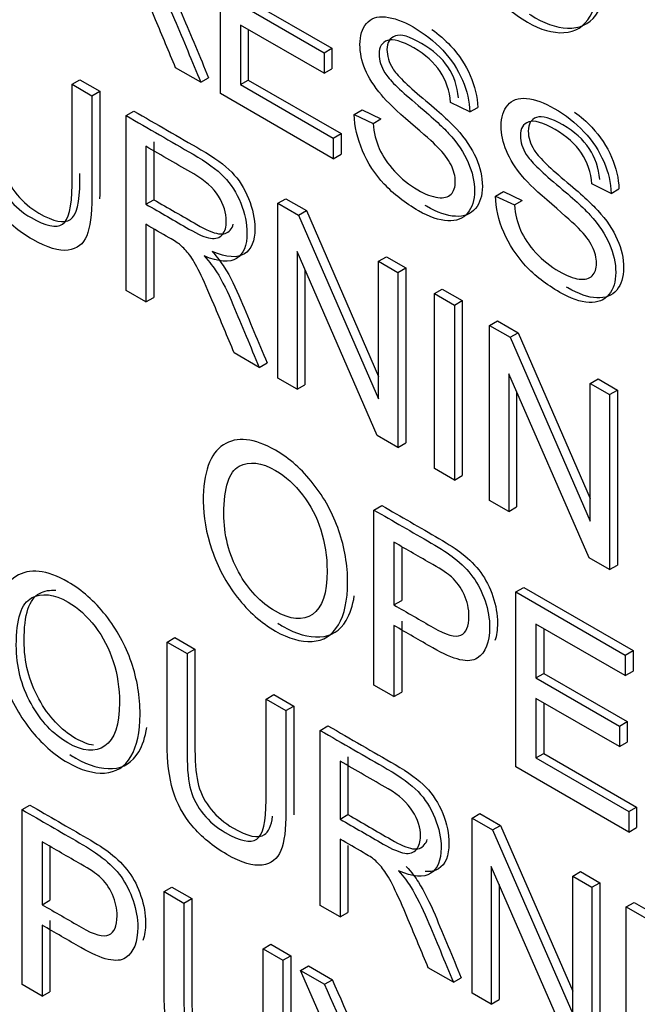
# Model space of a CAD drawing. Header units: inches. Extents: x 1 to 359, y -2 to 239.
# Tile 54 of 64: x 337.177 to 337.456, y 184.727 to 185.172. Entities that reach past the tile are written whole.
import ezdxf

# ---------------------------------------------------------------- set-up
doc = ezdxf.new("R2010")
doc.units = ezdxf.units.IN
doc.header["$MEASUREMENT"] = 0
doc.layers.add('Default', color=7, linetype='Continuous')
doc.layers.add('LAB20180', color=7, linetype='Continuous')

# ---------------------------------------------------------------- blocks, each defined once
blk = doc.blocks.new('SE1')
at = {"layer": 'LAB20180', "color": 7, "linetype": 'Continuous'}
for p, q in [((337.26791, 185.13852), (337.26791, 185.21754)), ((337.27692, 185.17879), (337.31467, 185.157)), ((337.28046, 185.18083), (337.31821, 185.15904)), ((337.31467, 185.14769), (337.27692, 185.16949)), ((337.27692, 185.16949), (337.27692, 185.14262)), ((337.28046, 185.16744), (337.28046, 185.14466)), ((337.31467, 185.157), (337.31821, 185.15904)), ((337.31467, 185.157), (337.31467, 185.14769)), ((337.31821, 185.15904), (337.31821, 185.14973)), ((337.25899, 185.14367), (337.24765, 185.15022)), ((337.31467, 185.14769), (337.31821, 185.14973)), ((337.20089, 185.14273), (337.20442, 185.14477)), ((337.20089, 185.14273), (337.20986, 185.13755)), ((337.20442, 185.14477), (337.21339, 185.13959)), ((337.25899, 185.14367), (337.26252, 185.14571)), ((337.27692, 185.14262), (337.28046, 185.14466)), ((337.27692, 185.14262), (337.31881, 185.11843)), ((337.28046, 185.14466), (337.32235, 185.12048)), ((337.20986, 185.13755), (337.21339, 185.13959)), ((337.31881, 185.10913), (337.26791, 185.13852)), ((337.38051, 185.13029), (337.37181, 185.13458)), ((337.22529, 185.12864), (337.22883, 185.13068)), ((337.32828, 185.12911), (337.33182, 185.13115)), ((337.32828, 185.12911), (337.3368, 185.12509)), ((337.33182, 185.13115), (337.34033, 185.12713)), ((337.38051, 185.13029), (337.38404, 185.13233)), ((337.22529, 185.04962), (337.22529, 185.12864)), ((337.3368, 185.12509), (337.34033, 185.12713)), ((337.31881, 185.11843), (337.32235, 185.12048)), ((337.32235, 185.12048), (337.32235, 185.11117)), ((337.2378, 185.11677), (337.2378, 185.09064)), ((337.31881, 185.11843), (337.31881, 185.10913)), ((337.23426, 185.11473), (337.23426, 185.0886)), ((337.31881, 185.10913), (337.32235, 185.11117)), ((337.44425, 185.09349), (337.4356, 185.09775)), ((337.39207, 185.09228), (337.39561, 185.09432)), ((337.39561, 185.09432), (337.40412, 185.0903)), ((337.44425, 185.09349), (337.44779, 185.09553)), ((337.23426, 185.0886), (337.2378, 185.09064)), ((337.29386, 185.08905), (337.2974, 185.09109)), ((337.29386, 185.01003), (337.29386, 185.08905)), ((337.29386, 185.08905), (337.30315, 185.08368)), ((337.2974, 185.09109), (337.30669, 185.08573)), ((337.39207, 185.09228), (337.40059, 185.08826)), ((337.40059, 185.08826), (337.40412, 185.0903)), ((337.30315, 185.08368), (337.30669, 185.08573)), ((337.30669, 185.08573), (337.3393, 185.01083)), ((337.30315, 185.08368), (337.3393, 185.00067)), ((337.23426, 185.07951), (337.23426, 185.04444)), ((337.2378, 185.07746), (337.2378, 185.04648)), ((337.33871, 184.98413), (337.30251, 185.06718)), ((337.30251, 185.06718), (337.30251, 185.00503)), ((337.3393, 185.06281), (337.34284, 185.06485)), ((337.3393, 185.00067), (337.3393, 185.06281)), ((337.3393, 185.06281), (337.348, 185.05779)), ((337.34284, 185.06485), (337.35154, 185.05983)), ((337.30605, 185.05907), (337.30605, 185.00707)), ((337.348, 185.05779), (337.35154, 185.05983)), ((337.348, 185.05779), (337.348, 184.97877)), ((337.35154, 185.05983), (337.35154, 184.98081)), ((337.23426, 185.04444), (337.22529, 185.04962)), ((337.36453, 185.04825), (337.36806, 185.05029)), ((337.36806, 185.05029), (337.37708, 185.04509)), ((337.23426, 185.04444), (337.2378, 185.04648)), ((337.36453, 184.96923), (337.36453, 185.04825)), ((337.36453, 185.04825), (337.37354, 185.04304)), ((337.37354, 185.04304), (337.37708, 185.04509)), ((337.37708, 185.04509), (337.37708, 184.96606)), ((337.37354, 185.04304), (337.37354, 184.96402)), ((337.38943, 185.03387), (337.39297, 185.03591)), ((337.39297, 185.03591), (337.40226, 185.03055)), ((337.38943, 184.95485), (337.38943, 185.03387)), ((337.38943, 185.03387), (337.39872, 185.02851)), ((337.39872, 185.02851), (337.40226, 185.03055)), ((337.39872, 185.02851), (337.43487, 184.94549)), ((337.40226, 185.03055), (337.43487, 184.95565)), ((337.28539, 185.01492), (337.2741, 185.02144)), ((337.28539, 185.01492), (337.28893, 185.01696)), ((337.30251, 185.00503), (337.29386, 185.01003)), ((337.43428, 184.92896), (337.39808, 185.012)), ((337.39808, 185.012), (337.39808, 184.94985)), ((337.43487, 185.00763), (337.43841, 185.00968)), ((337.43841, 185.00968), (337.44711, 185.00465)), ((337.30251, 185.00503), (337.30605, 185.00707)), ((337.43487, 184.94549), (337.43487, 185.00763)), ((337.43487, 185.00763), (337.44357, 185.00261)), ((337.44357, 185.00261), (337.44711, 185.00465)), ((337.44711, 185.00465), (337.44711, 184.92563)), ((337.40162, 185.00389), (337.40162, 184.9519)), ((337.44357, 185.00261), (337.44357, 184.92359)), ((337.348, 184.97877), (337.33871, 184.98413)), ((337.348, 184.97877), (337.35154, 184.98081)), ((337.37354, 184.96402), (337.36453, 184.96923)), ((337.37354, 184.96402), (337.37708, 184.96606)), ((337.33721, 184.95051), (337.34074, 184.95256)), ((337.39808, 184.94985), (337.38943, 184.95485)), ((337.39808, 184.94985), (337.40162, 184.9519)), ((337.33721, 184.87149), (337.33721, 184.95051)), ((337.34622, 184.936), (337.34622, 184.90766)), ((337.34976, 184.93395), (337.34976, 184.90971)), ((337.44357, 184.92359), (337.43428, 184.92896)), ((337.44357, 184.92359), (337.44711, 184.92563)), ((337.40132, 184.9135), (337.40485, 184.91554)), ((337.40485, 184.91554), (337.45416, 184.88707)), ((337.40132, 184.83448), (337.40132, 184.9135)), ((337.40132, 184.9135), (337.45063, 184.88503)), ((337.34622, 184.90766), (337.34976, 184.90971)), ((337.34622, 184.89836), (337.34622, 184.86629)), ((337.34976, 184.9004), (337.34976, 184.86833)), ((337.45063, 184.87573), (337.41029, 184.89902)), ((337.41029, 184.89902), (337.41029, 184.87473)), ((337.41382, 184.89698), (337.41382, 184.87677)), ((337.24385, 184.89091), (337.24738, 184.89295)), ((337.24385, 184.89091), (337.25286, 184.8857)), ((337.24738, 184.89295), (337.2564, 184.88775)), ((337.25286, 184.8857), (337.2564, 184.88775)), ((337.45063, 184.88503), (337.45416, 184.88707)), ((337.45063, 184.88503), (337.45063, 184.87573)), ((337.45416, 184.88707), (337.45416, 184.87777)), ((337.41029, 184.87473), (337.41382, 184.87677)), ((337.41382, 184.87677), (337.45157, 184.85498)), ((337.45063, 184.87573), (337.45416, 184.87777)), ((337.34622, 184.86629), (337.33721, 184.87149)), ((337.41029, 184.87473), (337.44803, 184.85293)), ((337.28851, 184.86512), (337.29205, 184.86716)), ((337.29205, 184.86716), (337.30102, 184.86198)), ((337.34622, 184.86629), (337.34976, 184.86833)), ((337.28851, 184.86512), (337.29748, 184.85994)), ((337.44803, 184.84368), (337.41029, 184.86547)), ((337.41029, 184.86547), (337.41029, 184.83855)), ((337.41382, 184.86343), (337.41382, 184.8406)), ((337.29748, 184.85994), (337.30102, 184.86198)), ((337.44803, 184.85293), (337.45157, 184.85498)), ((337.45157, 184.85498), (337.45157, 184.84572)), ((337.31292, 184.85103), (337.31645, 184.85307)), ((337.31292, 184.77201), (337.31292, 184.85103)), ((337.44803, 184.85293), (337.44803, 184.84368)), ((337.44803, 184.84368), (337.45157, 184.84572)), ((337.41029, 184.83855), (337.41382, 184.8406)), ((337.41382, 184.8406), (337.45576, 184.81638)), ((337.32193, 184.8371), (337.32193, 184.81092)), ((337.32547, 184.83914), (337.32547, 184.81296)), ((337.41029, 184.83855), (337.45222, 184.81434)), ((337.45222, 184.80509), (337.40132, 184.83448)), ((337.17835, 184.81522), (337.18188, 184.81726)), ((337.17835, 184.7362), (337.17835, 184.81522)), ((337.38149, 184.81144), (337.38502, 184.81348)), ((337.38502, 184.81348), (337.39431, 184.80812)), ((337.45222, 184.81434), (337.45576, 184.81638)), ((337.45222, 184.81434), (337.45222, 184.80509)), ((337.45576, 184.81638), (337.45576, 184.80713)), ((337.32193, 184.81092), (337.32547, 184.81296)), ((337.38149, 184.73242), (337.38149, 184.81144)), ((337.38149, 184.81144), (337.39078, 184.80608)), ((337.39078, 184.80608), (337.39431, 184.80812)), ((337.39078, 184.80608), (337.42697, 184.72304)), ((337.39431, 184.80812), (337.42697, 184.73319)), ((337.45222, 184.80509), (337.45576, 184.80713)), ((337.18736, 184.80071), (337.18736, 184.77231)), ((337.32193, 184.80187), (337.32193, 184.7668)), ((337.1909, 184.79865), (337.1909, 184.77436)), ((337.32547, 184.799), (337.32547, 184.76885)), ((337.42634, 184.70653), (337.39018, 184.78949)), ((337.39018, 184.78949), (337.39018, 184.7274)), ((337.42697, 184.78518), (337.43051, 184.78722)), ((337.43051, 184.78722), (337.43916, 184.78223)), ((337.42697, 184.72304), (337.42697, 184.78518)), ((337.42697, 184.78518), (337.43563, 184.78019)), ((337.43563, 184.78019), (337.43916, 184.78223)), ((337.43916, 184.78223), (337.43916, 184.70321)), ((337.24246, 184.7782), (337.24599, 184.78024)), ((337.24246, 184.7782), (337.25143, 184.77302)), ((337.24599, 184.78024), (337.25496, 184.77507)), ((337.39372, 184.78138), (337.39372, 184.72944)), ((337.43563, 184.78019), (337.43563, 184.70116)), ((337.18736, 184.77231), (337.1909, 184.77436)), ((337.25143, 184.77302), (337.25496, 184.77507)), ((337.45106, 184.77127), (337.4546, 184.77331)), ((337.4546, 184.77331), (337.50391, 184.74485)), ((337.32193, 184.7668), (337.31292, 184.77201)), ((337.32193, 184.7668), (337.32547, 184.76885)), ((337.45106, 184.69225), (337.45106, 184.77127)), ((337.45106, 184.77127), (337.50037, 184.7428)), ((337.1909, 184.7651), (337.1909, 184.73303)), ((337.18736, 184.76306), (337.18736, 184.73099)), ((337.28712, 184.75241), (337.29066, 184.75446)), ((337.28712, 184.75241), (337.29609, 184.74724)), ((337.29066, 184.75446), (337.29963, 184.74928)), ((337.29609, 184.74724), (337.29963, 184.74928)), ((337.30411, 184.74261), (337.30764, 184.74465)), ((337.33047, 184.68181), (337.30411, 184.74261)), ((337.30411, 184.74261), (337.3149, 184.73638)), ((337.30764, 184.74465), (337.31843, 184.73842)), ((337.37306, 184.73728), (337.36173, 184.74383)), ((337.3149, 184.73638), (337.31843, 184.73842)), ((337.37306, 184.73728), (337.3766, 184.73932)), ((337.18736, 184.73099), (337.17835, 184.7362)), ((337.18736, 184.73099), (337.1909, 184.73303)), ((337.39018, 184.7274), (337.38149, 184.73242)), ((337.39018, 184.7274), (337.39372, 184.72944))]:
    blk.add_line(p, q, dxfattribs=at)
for centre, start in [((336.1852, 184.23544), 21.55122), ((336.18166, 184.2334), 21.47511)]:
    blk.add_arc(centre, 1.23985, start, 23.93387, dxfattribs=at)
for points, knots in [([(337.37386, 185.22934), (337.37386, 185.24243), (337.37687, 185.2509), (337.38297, 185.25484), (337.389, 185.25874), (337.3969, 185.25789), (337.41279, 185.24871), (337.41848, 185.24369), (337.42349, 185.23733), (337.42859, 185.23086), (337.43242, 185.22382), (337.43506, 185.21609), (337.43772, 185.20828), (337.43906, 185.20048), (337.43906, 185.1846), (337.43765, 185.17826), (337.4321, 185.16885), (337.42814, 185.16635), (337.42299, 185.16607), (337.41788, 185.16578), (337.41238, 185.16735), (337.40004, 185.17448), (337.39431, 185.17958), (337.3842, 185.19256), (337.38037, 185.19966), (337.37773, 185.20739), (337.3751, 185.21509), (337.37386, 185.2224), (337.37386, 185.22934)], [0, 0, 0, 0, 0.133501, 0.133501, 0.133501, 0.256494, 0.256494, 0.336935, 0.336935, 0.336935, 0.41723, 0.41723, 0.41723, 0.502263, 0.502263, 0.588431, 0.588431, 0.674599, 0.674599, 0.674599, 0.751492, 0.751492, 0.834891, 0.834891, 0.918291, 0.918291, 0.918291, 1, 1, 1, 1]), ([(337.24765, 185.15022), (337.24464, 185.15744), (337.24164, 185.16466), (337.23863, 185.17188), (337.23603, 185.17814), (337.23381, 185.18302), (337.23208, 185.18655), (337.23036, 185.19003), (337.22884, 185.19267), (337.22748, 185.19446), (337.22614, 185.1962), (337.22479, 185.19769), (337.22338, 185.19893), (337.22235, 185.19983), (337.22065, 185.20087), (337.21833, 185.20221), (337.21483, 185.20423), (337.21134, 185.20624), (337.20785, 185.20826)], [0, 0, 0, 0, 0.307176, 0.307176, 0.307176, 0.516403, 0.516403, 0.516403, 0.634791, 0.634791, 0.634791, 0.716811, 0.716811, 0.716811, 0.809183, 0.809183, 0.809183, 1, 1, 1, 1]), ([(337.23771, 185.19605), (337.24012, 185.19329), (337.24194, 185.19093), (337.24317, 185.18896), (337.24587, 185.18463), (337.24831, 185.17962), (337.25068, 185.1741), (337.25473, 185.16466), (337.25857, 185.15518), (337.26252, 185.14571)], [0, 0, 0, 0, 0.159913, 0.159913, 0.159913, 0.45291, 0.45291, 0.45291, 1, 1, 1, 1]), ([(337.23417, 185.19401), (337.23658, 185.19125), (337.2384, 185.18889), (337.23963, 185.18691), (337.24233, 185.18259), (337.24478, 185.17758), (337.24715, 185.17206), (337.2512, 185.16262), (337.25504, 185.15313), (337.25899, 185.14367)], [0, 0, 0, 0, 0.159913, 0.159913, 0.159913, 0.45291, 0.45291, 0.45291, 1, 1, 1, 1]), ([(337.40733, 185.17446), (337.4082, 185.17388), (337.40909, 185.17333), (337.41592, 185.16939), (337.42142, 185.16782), (337.42653, 185.16811), (337.43167, 185.1684), (337.43563, 185.17089), (337.44019, 185.17861), (337.44141, 185.18229), (337.44205, 185.18664)], [0.2367597, 0.2367597, 0.2367597, 0.2367597, 0.2485082, 0.2485082, 0.3254014, 0.3254014, 0.3254014, 0.411569, 0.411569, 0.4667214, 0.4667214, 0.4667214, 0.4667214]), ([(337.3368, 185.12509), (337.33721, 185.12085), (337.33816, 185.11704), (337.33962, 185.11368), (337.3411, 185.11026), (337.3434, 185.10687), (337.34959, 185.10014), (337.3531, 185.09733), (337.36043, 185.09309), (337.36343, 185.09194), (337.36608, 185.09162), (337.3687, 185.09131), (337.37072, 185.09178), (337.37199, 185.09309), (337.37329, 185.09443), (337.37391, 185.09635), (337.37391, 185.10124), (337.37327, 185.10377), (337.37199, 185.10634), (337.37076, 185.10884), (337.36867, 185.11163), (337.3658, 185.11454), (337.36398, 185.11639), (337.35993, 185.12004), (337.35369, 185.12537), (337.34741, 185.13075), (337.34304, 185.13489), (337.34053, 185.13791), (337.3373, 185.14182), (337.33484, 185.14562), (337.33165, 185.15334), (337.33088, 185.15705), (337.33088, 185.16467), (337.33184, 185.16786), (337.33575, 185.17253), (337.33862, 185.17351), (337.34609, 185.17277), (337.35028, 185.1713), (337.35993, 185.16573), (337.36439, 185.1622), (337.37213, 185.15395), (337.37509, 185.14945), (337.37714, 185.14464), (337.37922, 185.13975), (337.38033, 185.13502), (337.38051, 185.13029)], [0, 0, 0, 0, 0.049732, 0.049732, 0.049732, 0.104828, 0.104828, 0.159924, 0.159924, 0.209187, 0.209187, 0.209187, 0.249908, 0.249908, 0.249908, 0.283543, 0.283543, 0.317909, 0.317909, 0.317909, 0.359083, 0.359083, 0.359083, 0.428442, 0.428442, 0.428442, 0.505001, 0.505001, 0.505001, 0.560929, 0.560929, 0.616857, 0.616857, 0.67846, 0.67846, 0.740062, 0.740062, 0.801664, 0.801664, 0.869366, 0.869366, 0.937068, 0.937068, 0.937068, 1, 1, 1, 1]), ([(337.20986, 185.13755), (337.20986, 185.12234), (337.20986, 185.10712), (337.20986, 185.09191), (337.20986, 185.08397), (337.20908, 185.07811), (337.20753, 185.07433), (337.206, 185.07058), (337.20316, 185.06839), (337.19911, 185.06783), (337.19507, 185.06728), (337.18978, 185.06881), (337.1768, 185.0763), (337.17156, 185.08064), (337.16346, 185.09036), (337.16055, 185.09572), (337.15709, 185.1074), (337.15622, 185.11452), (337.15622, 185.12288), (337.15622, 185.13809), (337.15622, 185.1533), (337.15622, 185.16852)], [0, 0, 0, 0, 0.229371, 0.229371, 0.229371, 0.325955, 0.325955, 0.325955, 0.402498, 0.402498, 0.402498, 0.496979, 0.496979, 0.588202, 0.588202, 0.679426, 0.679426, 0.770649, 0.770649, 0.770649, 1, 1, 1, 1]), ([(337.16873, 185.16538), (337.16873, 185.1502), (337.16873, 185.13502), (337.16873, 185.11985), (337.16873, 185.11296), (337.16932, 185.10757), (337.1715, 185.09979), (337.17337, 185.09624), (337.1761, 185.09288), (337.17878, 185.08958), (337.18207, 185.0868), (337.19258, 185.08073), (337.19732, 185.07973), (337.20014, 185.08163), (337.20296, 185.08352), (337.20442, 185.0893), (337.20442, 185.09924), (337.20442, 185.10033), (337.20442, 185.10142), (337.20442, 185.10251)], [0, 0, 0, 0, 0.2722061, 0.2722061, 0.2722061, 0.3487045, 0.3487045, 0.4252028, 0.4252028, 0.4252028, 0.4901044, 0.4901044, 0.6015825, 0.6015825, 0.6015825, 0.7278526, 0.7278526, 0.7278526, 0.7473893, 0.7473893, 0.7473893, 0.7473893]), ([(337.37535, 185.13662), (337.37489, 185.14182), (337.37334, 185.14645), (337.37061, 185.15055), (337.36794, 185.15457), (337.36401, 185.15815), (337.35331, 185.16432), (337.3493, 185.16548), (337.34685, 185.16459), (337.34436, 185.16368), (337.34307, 185.16167), (337.34307, 185.15557), (337.34398, 185.15273), (337.34571, 185.14989), (337.34746, 185.14701), (337.35199, 185.14253), (337.35932, 185.13641), (337.36666, 185.13027), (337.37171, 185.12563), (337.37444, 185.12263), (337.37845, 185.11823), (337.38136, 185.11385), (337.38327, 185.10949), (337.38516, 185.10517), (337.38614, 185.10089), (337.38614, 185.09243), (337.38509, 185.08909), (337.383, 185.08662), (337.3809, 185.08414), (337.37794, 185.08291), (337.37403, 185.08312), (337.37015, 185.08333), (337.36579, 185.08483), (337.36072, 185.08775), (337.36053, 185.08787), (337.36034, 185.08798)], [0, 0, 0, 0, 0.0611393, 0.0611393, 0.0611393, 0.1292754, 0.1292754, 0.1991737, 0.1991737, 0.1991737, 0.2441705, 0.2441705, 0.2833613, 0.2833613, 0.2833613, 0.3636512, 0.3636512, 0.3636512, 0.4504937, 0.4504937, 0.4504937, 0.5133034, 0.5133034, 0.5133034, 0.571931, 0.571931, 0.6298347, 0.6298347, 0.6298347, 0.6952098, 0.6952098, 0.6952098, 0.7664289, 0.7664289, 0.7692668, 0.7692668, 0.7692668, 0.7692668]), ([(337.36337, 185.16749), (337.36644, 185.1653), (337.36924, 185.16284), (337.37567, 185.15599), (337.37863, 185.1515), (337.38068, 185.14668), (337.38276, 185.14179), (337.38386, 185.13706), (337.38404, 185.13233)], [0.8247233, 0.8247233, 0.8247233, 0.8247233, 0.869366, 0.869366, 0.9370675, 0.9370675, 0.9370675, 1, 1, 1, 1]), ([(337.16519, 185.16334), (337.16519, 185.14816), (337.16519, 185.13298), (337.16519, 185.11781), (337.16519, 185.11092), (337.16578, 185.10553), (337.16797, 185.09775), (337.16983, 185.0942), (337.17257, 185.09084), (337.17524, 185.08754), (337.17853, 185.08476), (337.18905, 185.07869), (337.19378, 185.07769), (337.19661, 185.07958), (337.19943, 185.08148), (337.20089, 185.08726), (337.20089, 185.0972), (337.20089, 185.11237), (337.20089, 185.12755), (337.20089, 185.14273)], [0, 0, 0, 0, 0.272206, 0.272206, 0.272206, 0.348704, 0.348704, 0.425203, 0.425203, 0.425203, 0.490104, 0.490104, 0.601582, 0.601582, 0.601582, 0.727853, 0.727853, 0.727853, 1, 1, 1, 1]), ([(337.37181, 185.13458), (337.37136, 185.13978), (337.36981, 185.14441), (337.36708, 185.14851), (337.3644, 185.15253), (337.36048, 185.1561), (337.34978, 185.16228), (337.34577, 185.16344), (337.34331, 185.16255), (337.34082, 185.16164), (337.33953, 185.15963), (337.33953, 185.15353), (337.34044, 185.15069), (337.34217, 185.14785), (337.34393, 185.14497), (337.34845, 185.14049), (337.35579, 185.13437), (337.36313, 185.12823), (337.36817, 185.12359), (337.3709, 185.12059), (337.37492, 185.11619), (337.37782, 185.11181), (337.37974, 185.10745), (337.38163, 185.10313), (337.3826, 185.09885), (337.3826, 185.09039), (337.38156, 185.08705), (337.37946, 185.08458), (337.37736, 185.0821), (337.37441, 185.08087), (337.37049, 185.08108), (337.36661, 185.08129), (337.36225, 185.08279), (337.35119, 185.08918), (337.34604, 185.09315), (337.34185, 185.09767), (337.33772, 185.10213), (337.33443, 185.10716), (337.33206, 185.11273), (337.32972, 185.11825), (337.32842, 185.12372), (337.32828, 185.12911)], [0, 0, 0, 0, 0.061139, 0.061139, 0.061139, 0.129275, 0.129275, 0.199174, 0.199174, 0.199174, 0.244171, 0.244171, 0.283361, 0.283361, 0.283361, 0.363651, 0.363651, 0.363651, 0.450494, 0.450494, 0.450494, 0.513303, 0.513303, 0.513303, 0.571931, 0.571931, 0.629835, 0.629835, 0.629835, 0.69521, 0.69521, 0.69521, 0.766429, 0.766429, 0.85695, 0.85695, 0.85695, 0.928197, 0.928197, 0.928197, 1, 1, 1, 1]), ([(337.21339, 185.13959), (337.21339, 185.12438), (337.21339, 185.10917), (337.21339, 185.09395), (337.21339, 185.09292), (337.21338, 185.09192), (337.21335, 185.09096)], [0, 0, 0, 0, 0.2293711, 0.2293711, 0.2293711, 0.2419344, 0.2419344, 0.2419344, 0.2419344]), ([(337.40059, 185.08826), (337.401, 185.08402), (337.40191, 185.08024), (337.40341, 185.07685), (337.40492, 185.07344), (337.40715, 185.07007), (337.41024, 185.0667), (337.41338, 185.06329), (337.41684, 185.06052), (337.42417, 185.05629), (337.42722, 185.05511), (337.42987, 185.05479), (337.43249, 185.05448), (337.43446, 185.05498), (337.43574, 185.05629), (337.43705, 185.05764), (337.4377, 185.05952), (337.4377, 185.06441), (337.43706, 185.06694), (337.43578, 185.06951), (337.43453, 185.07204), (337.43246, 185.0748), (337.42959, 185.07771), (337.42777, 185.07956), (337.42372, 185.08321), (337.41744, 185.08857), (337.4112, 185.0939), (337.40678, 185.09809), (337.40428, 185.10111), (337.40108, 185.10497), (337.39863, 185.10879), (337.39544, 185.11652), (337.39462, 185.12025), (337.39462, 185.12787), (337.39563, 185.13103), (337.39758, 185.13337), (337.39953, 185.13569), (337.40236, 185.1367), (337.4061, 185.13634), (337.40987, 185.13596), (337.41407, 185.13447), (337.42372, 185.1289), (337.42814, 185.1254), (337.43588, 185.11715), (337.43884, 185.11265), (337.44093, 185.10781), (337.44303, 185.10296), (337.44412, 185.09819), (337.44425, 185.09349)], [0, 0, 0, 0, 0.049757, 0.049757, 0.049757, 0.098353, 0.098353, 0.098353, 0.156887, 0.156887, 0.209223, 0.209223, 0.209223, 0.249739, 0.249739, 0.249739, 0.283412, 0.283412, 0.317817, 0.317817, 0.317817, 0.358993, 0.358993, 0.358993, 0.428589, 0.428589, 0.428589, 0.505143, 0.505143, 0.505143, 0.556772, 0.556772, 0.608402, 0.608402, 0.66527, 0.66527, 0.66527, 0.726459, 0.726459, 0.726459, 0.791469, 0.791469, 0.86428, 0.86428, 0.937091, 0.937091, 0.937091, 1, 1, 1, 1]), ([(337.22883, 185.13068), (337.2389, 185.12486), (337.24898, 185.11904), (337.25906, 185.11322), (337.26516, 185.1097), (337.26981, 185.10628), (337.27299, 185.10302), (337.27614, 185.0998), (337.27868, 185.09585), (337.2806, 185.09112), (337.28248, 185.08646), (337.28342, 185.08197), (337.28342, 185.07198), (337.28187, 185.06819), (337.27559, 185.06414), (337.27072, 185.06449), (337.26416, 185.06727)], [0, 0, 0, 0, 0.31817, 0.31817, 0.31817, 0.466864, 0.466864, 0.466864, 0.574209, 0.574209, 0.574209, 0.693201, 0.693201, 0.846601, 0.846601, 1, 1, 1, 1]), ([(337.42778, 185.13021), (337.43059, 185.12814), (337.43317, 185.12584), (337.43941, 185.11919), (337.44237, 185.11469), (337.44447, 185.10986), (337.44657, 185.105), (337.44765, 185.10023), (337.44779, 185.09553)], [0.8196703, 0.8196703, 0.8196703, 0.8196703, 0.8642795, 0.8642795, 0.9370905, 0.9370905, 0.9370905, 1, 1, 1, 1]), ([(337.22529, 185.12864), (337.23537, 185.12282), (337.24545, 185.117), (337.25552, 185.11118), (337.26163, 185.10766), (337.26627, 185.10424), (337.26946, 185.10098), (337.2726, 185.09776), (337.27515, 185.09381), (337.27706, 185.08907), (337.27894, 185.08442), (337.27988, 185.07993), (337.27988, 185.06994), (337.27834, 185.06615), (337.27205, 185.0621), (337.26718, 185.06244), (337.26062, 185.06523)], [0, 0, 0, 0, 0.31817, 0.31817, 0.31817, 0.466864, 0.466864, 0.466864, 0.574209, 0.574209, 0.574209, 0.693201, 0.693201, 0.846601, 0.846601, 1, 1, 1, 1]), ([(337.4356, 185.09775), (337.43515, 185.10295), (337.43355, 185.1076), (337.42818, 185.11575), (337.42422, 185.1193), (337.41352, 185.12548), (337.40956, 185.12661), (337.40455, 185.12488), (337.40332, 185.1228), (337.40332, 185.1167), (337.40419, 185.11389), (337.40596, 185.11102), (337.40771, 185.1082), (337.41224, 185.10366), (337.41958, 185.09754), (337.42692, 185.0914), (337.43196, 185.08676), (337.43469, 185.08376), (337.43867, 185.0794), (337.44161, 185.07498), (337.44352, 185.07062), (337.4454, 185.06633), (337.44635, 185.06205), (337.44635, 185.05358), (337.4453, 185.05024), (337.44325, 185.04775), (337.44117, 185.04521), (337.43815, 185.04407), (337.43428, 185.04425), (337.43037, 185.04444), (337.426, 185.04599), (337.41498, 185.05235), (337.40979, 185.05634), (337.40564, 185.06084), (337.40148, 185.06536), (337.39818, 185.07035), (337.39581, 185.07593), (337.39346, 185.08145), (337.39217, 185.08692), (337.39207, 185.09228)], [0, 0, 0, 0, 0.056749, 0.056749, 0.113497, 0.113497, 0.172713, 0.172713, 0.231929, 0.231929, 0.283505, 0.283505, 0.283505, 0.363754, 0.363754, 0.363754, 0.450584, 0.450584, 0.450584, 0.513378, 0.513378, 0.513378, 0.571906, 0.571906, 0.629711, 0.629711, 0.629711, 0.695091, 0.695091, 0.695091, 0.766602, 0.766602, 0.856826, 0.856826, 0.856826, 0.928247, 0.928247, 0.928247, 1, 1, 1, 1]), ([(337.43914, 185.09979), (337.43868, 185.10499), (337.43709, 185.10965), (337.43172, 185.11779), (337.42776, 185.12134), (337.41706, 185.12752), (337.41309, 185.12865), (337.40809, 185.12692), (337.40686, 185.12484), (337.40686, 185.11874), (337.40772, 185.11593), (337.4095, 185.11306), (337.41125, 185.11024), (337.41578, 185.1057), (337.42311, 185.09958), (337.43045, 185.09344), (337.4355, 185.0888), (337.43823, 185.0858), (337.4422, 185.08144), (337.44515, 185.07702), (337.44706, 185.07266), (337.44894, 185.06838), (337.44988, 185.06409), (337.44988, 185.05562), (337.44884, 185.05229), (337.44679, 185.04979), (337.4447, 185.04725), (337.44169, 185.04611), (337.43782, 185.04629), (337.43391, 185.04648), (337.42953, 185.04803), (337.4245, 185.05093), (337.42433, 185.05103), (337.42417, 185.05112)], [0, 0, 0, 0, 0.0567487, 0.0567487, 0.1134974, 0.1134974, 0.1727134, 0.1727134, 0.2319295, 0.2319295, 0.2835047, 0.2835047, 0.2835047, 0.3637536, 0.3637536, 0.3637536, 0.4505838, 0.4505838, 0.4505838, 0.5133785, 0.5133785, 0.5133785, 0.5719062, 0.5719062, 0.6297114, 0.6297114, 0.6297114, 0.6950907, 0.6950907, 0.6950907, 0.7666016, 0.7666016, 0.7689991, 0.7689991, 0.7689991, 0.7689991]), ([(337.23426, 185.0886), (337.24074, 185.08486), (337.24722, 185.08112), (337.2537, 185.07738), (337.25785, 185.07498), (337.26108, 185.07359), (337.26345, 185.07322), (337.26576, 185.07286), (337.26755, 185.07343), (337.26877, 185.07488), (337.26999, 185.07631), (337.27055, 185.07837), (337.27055, 185.08468), (337.26941, 185.08839), (337.26704, 185.09218), (337.2647, 185.09592), (337.26099, 185.0993), (337.25589, 185.10224), (337.24868, 185.10641), (337.24147, 185.11057), (337.23426, 185.11473)], [0, 0, 0, 0, 0.228444, 0.228444, 0.228444, 0.344459, 0.344459, 0.344459, 0.42483, 0.42483, 0.42483, 0.499128, 0.499128, 0.606785, 0.606785, 0.606785, 0.745919, 0.745919, 0.745919, 1, 1, 1, 1]), ([(337.2378, 185.09064), (337.24428, 185.0869), (337.25076, 185.08316), (337.25724, 185.07942), (337.26138, 185.07702), (337.26462, 185.07563), (337.26698, 185.07526), (337.2693, 185.0749), (337.27108, 185.07547), (337.27231, 185.07692), (337.27294, 185.07766), (337.27339, 185.07856), (337.27368, 185.07962)], [0, 0, 0, 0, 0.2284437, 0.2284437, 0.2284437, 0.3444589, 0.3444589, 0.3444589, 0.4248299, 0.4248299, 0.4248299, 0.4630808, 0.4630808, 0.4630808, 0.4630808]), ([(337.2741, 185.02144), (337.27108, 185.02866), (337.26806, 185.03589), (337.26504, 185.04312), (337.26243, 185.04938), (337.26021, 185.05427), (337.25853, 185.05777), (337.25683, 185.0613), (337.2553, 185.06389), (337.25257, 185.06747), (337.2512, 185.06894), (337.24979, 185.07017), (337.2488, 185.07103), (337.2471, 185.07209), (337.24478, 185.07343), (337.24127, 185.07546), (337.23777, 185.07748), (337.23426, 185.07951)], [0, 0, 0, 0, 0.307386, 0.307386, 0.307386, 0.515959, 0.515959, 0.515959, 0.616495, 0.616495, 0.717031, 0.717031, 0.717031, 0.808506, 0.808506, 0.808506, 1, 1, 1, 1]), ([(337.26416, 185.06727), (337.26653, 185.06454), (337.26835, 185.06217), (337.26962, 185.06017), (337.27236, 185.05588), (337.27477, 185.05084), (337.27709, 185.0453), (337.28104, 185.03585), (337.28498, 185.0264), (337.28893, 185.01696)], [0, 0, 0, 0, 0.159942, 0.159942, 0.159942, 0.453508, 0.453508, 0.453508, 1, 1, 1, 1]), ([(337.26062, 185.06523), (337.26299, 185.0625), (337.26481, 185.06013), (337.26609, 185.05813), (337.26883, 185.05384), (337.27123, 185.0488), (337.27356, 185.04325), (337.27751, 185.03381), (337.28145, 185.02436), (337.28539, 185.01492)], [0, 0, 0, 0, 0.159942, 0.159942, 0.159942, 0.453508, 0.453508, 0.453508, 1, 1, 1, 1]), ([(337.26012, 184.95443), (337.26012, 184.96752), (337.26317, 184.97601), (337.26923, 184.97993), (337.27531, 184.98386), (337.28316, 184.98298), (337.29277, 184.97749), (337.29905, 184.97389), (337.30474, 184.96878), (337.31485, 184.95601), (337.31872, 184.94888), (337.324, 184.93343), (337.32532, 184.92562), (337.32532, 184.90969), (337.32391, 184.90335), (337.31836, 184.89394), (337.3144, 184.89145), (337.3093, 184.89118), (337.30414, 184.89092), (337.29864, 184.89244), (337.2863, 184.89957), (337.28057, 184.90467), (337.27551, 184.91116), (337.27044, 184.91768), (337.26663, 184.9248), (337.26144, 184.94021), (337.26012, 184.94754), (337.26012, 184.95443)], [0, 0, 0, 0, 0.13347, 0.13347, 0.13347, 0.254653, 0.254653, 0.254653, 0.33796, 0.33796, 0.421266, 0.421266, 0.504572, 0.504572, 0.589544, 0.589544, 0.674517, 0.674517, 0.674517, 0.75295, 0.75295, 0.838021, 0.838021, 0.838021, 0.91901, 0.91901, 1, 1, 1, 1]), ([(337.26946, 184.94883), (337.26946, 184.93932), (337.27164, 184.93059), (337.28048, 184.91455), (337.28603, 184.90861), (337.29268, 184.90483), (337.29946, 184.90096), (337.30506, 184.90041), (337.31381, 184.9064), (337.31604, 184.9129), (337.31604, 184.92946), (337.31508, 184.93564), (337.31135, 184.94736), (337.30857, 184.95264), (337.30138, 184.96205), (337.29732, 184.96571), (337.29282, 184.96836), (337.28644, 184.97212), (337.28093, 184.97265), (337.27633, 184.97026), (337.27171, 184.96785), (337.26946, 184.96071), (337.26946, 184.94883)], [0, 0, 0, 0, 0.121799, 0.121799, 0.243597, 0.243597, 0.243597, 0.372511, 0.372511, 0.501425, 0.501425, 0.58183, 0.58183, 0.662235, 0.662235, 0.74264, 0.74264, 0.74264, 0.854598, 0.854598, 0.854598, 1, 1, 1, 1]), ([(337.34074, 184.95256), (337.34935, 184.94759), (337.35796, 184.94262), (337.36656, 184.93765), (337.37107, 184.93505), (337.37457, 184.93276), (337.37694, 184.93087), (337.38029, 184.92819), (337.38313, 184.9254), (337.38541, 184.9223), (337.38768, 184.91921), (337.38951, 184.91557), (337.39087, 184.91152), (337.39226, 184.90742), (337.39297, 184.90342), (337.39297, 184.89643), (337.39257, 184.89377), (337.39178, 184.89156)], [0, 0, 0, 0, 0.2170254, 0.2170254, 0.2170254, 0.3045975, 0.3045975, 0.3045975, 0.381192, 0.381192, 0.381192, 0.4540697, 0.4540697, 0.4540697, 0.533735, 0.533735, 0.5972414, 0.5972414, 0.5972414, 0.5972414]), ([(337.33721, 184.95051), (337.34581, 184.94555), (337.35442, 184.94058), (337.36302, 184.93561), (337.36753, 184.93301), (337.37104, 184.93072), (337.37341, 184.92883), (337.37676, 184.92615), (337.3796, 184.92336), (337.38188, 184.92026), (337.38414, 184.91717), (337.38597, 184.91353), (337.38734, 184.90948), (337.38872, 184.90538), (337.38943, 184.90138), (337.38943, 184.89076), (337.38757, 184.88611), (337.38383, 184.88364), (337.3801, 184.88117), (337.37345, 184.88264), (337.36375, 184.88824), (337.35791, 184.89161), (337.35207, 184.89499), (337.34622, 184.89836)], [0, 0, 0, 0, 0.217025, 0.217025, 0.217025, 0.304597, 0.304597, 0.304597, 0.381192, 0.381192, 0.381192, 0.45407, 0.45407, 0.45407, 0.533735, 0.533735, 0.671534, 0.671534, 0.671534, 0.852688, 0.852688, 0.852688, 1, 1, 1, 1]), ([(337.34622, 184.90766), (337.35213, 184.90426), (337.35803, 184.90085), (337.36394, 184.89744), (337.36976, 184.89407), (337.37395, 184.89292), (337.37887, 184.89513), (337.3801, 184.89794), (337.3801, 184.90588), (337.37937, 184.90914), (337.37791, 184.91234), (337.37647, 184.91552), (337.37459, 184.91815), (337.37222, 184.92031), (337.37068, 184.92171), (337.36785, 184.92352), (337.36375, 184.92588), (337.35791, 184.92926), (337.35207, 184.93263), (337.34622, 184.936)], [0, 0, 0, 0, 0.215632, 0.215632, 0.215632, 0.355764, 0.355764, 0.495897, 0.495897, 0.596219, 0.596219, 0.596219, 0.682986, 0.682986, 0.682986, 0.786564, 0.786564, 0.786564, 1, 1, 1, 1]), ([(337.16644, 184.89501), (337.16644, 184.9081), (337.16949, 184.91659), (337.17555, 184.92051), (337.18163, 184.92444), (337.18948, 184.92356), (337.20537, 184.91438), (337.21106, 184.90936), (337.22117, 184.89659), (337.22504, 184.88946), (337.23032, 184.87401), (337.23164, 184.8662), (337.23164, 184.85027), (337.23023, 184.84393), (337.22468, 184.83452), (337.22072, 184.83202), (337.21562, 184.83176), (337.21046, 184.8315), (337.20496, 184.83302), (337.19262, 184.84015), (337.18689, 184.84525), (337.17678, 184.85823), (337.17295, 184.86533), (337.17036, 184.87309), (337.16779, 184.88076), (337.16644, 184.88807), (337.16644, 184.89501)], [0, 0, 0, 0, 0.133484, 0.133484, 0.133484, 0.259404, 0.259404, 0.341759, 0.341759, 0.424115, 0.424115, 0.50647, 0.50647, 0.590473, 0.590473, 0.674475, 0.674475, 0.674475, 0.751467, 0.751467, 0.834973, 0.834973, 0.91848, 0.91848, 0.91848, 1, 1, 1, 1]), ([(337.17573, 184.88944), (337.17573, 184.87992), (337.17796, 184.87117), (337.18679, 184.85513), (337.1923, 184.84922), (337.20578, 184.84144), (337.21138, 184.84099), (337.21575, 184.84399), (337.2201, 184.84697), (337.22231, 184.8535), (337.22231, 184.87006), (337.2214, 184.87621), (337.21953, 184.88208), (337.21766, 184.88796), (337.21489, 184.89322), (337.20769, 184.90263), (337.20364, 184.90629), (337.19913, 184.90894), (337.19276, 184.9127), (337.18725, 184.91323), (337.18265, 184.91084), (337.17803, 184.90843), (337.17573, 184.90127), (337.17573, 184.88944)], [0, 0, 0, 0, 0.119189, 0.119189, 0.238377, 0.238377, 0.359187, 0.359187, 0.359187, 0.497603, 0.497603, 0.585099, 0.585099, 0.585099, 0.663865, 0.663865, 0.742631, 0.742631, 0.742631, 0.854561, 0.854561, 0.854561, 1, 1, 1, 1]), ([(337.17927, 184.89148), (337.17927, 184.90331), (337.18157, 184.91047), (337.18619, 184.91288), (337.18845, 184.91405), (337.19094, 184.91452), (337.19364, 184.91425)], [0, 0, 0, 0, 0.1454395, 0.1454395, 0.1454395, 0.2005433, 0.2005433, 0.2005433, 0.2005433]), ([(337.2938, 184.89942), (337.29461, 184.89889), (337.29543, 184.89838), (337.30218, 184.89449), (337.30768, 184.89296), (337.31283, 184.89322), (337.31793, 184.89349), (337.32189, 184.89598), (337.32645, 184.90371), (337.32767, 184.9074), (337.32832, 184.91178)], [0.2360144, 0.2360144, 0.2360144, 0.2360144, 0.2470498, 0.2470498, 0.3254834, 0.3254834, 0.3254834, 0.4104557, 0.4104557, 0.4649579, 0.4649579, 0.4649579, 0.4649579]), ([(337.2106, 184.84427), (337.20813, 184.84467), (337.20544, 184.84571), (337.19584, 184.85126), (337.19033, 184.85717), (337.1815, 184.87321), (337.17927, 184.88196), (337.17927, 184.89148)], [0.7098359, 0.7098359, 0.7098359, 0.7098359, 0.7616229, 0.7616229, 0.8808115, 0.8808115, 1, 1, 1, 1]), ([(337.29748, 184.85994), (337.29748, 184.84473), (337.29748, 184.82952), (337.29748, 184.81431), (337.29748, 184.80637), (337.29671, 184.80051), (337.29361, 184.79293), (337.29083, 184.79075), (337.28678, 184.7902), (337.28271, 184.78965), (337.2774, 184.7912), (337.26447, 184.79867), (337.25924, 184.80295), (337.25514, 184.80789), (337.25109, 184.81277), (337.24822, 184.81809), (337.24644, 184.82395), (337.24467, 184.82979), (337.24385, 184.83686), (337.24385, 184.84527), (337.24385, 184.86049), (337.24385, 184.8757), (337.24385, 184.89091)], [0, 0, 0, 0, 0.229348, 0.229348, 0.229348, 0.315824, 0.315824, 0.4023, 0.4023, 0.4023, 0.498874, 0.498874, 0.592764, 0.592764, 0.592764, 0.669271, 0.669271, 0.669271, 0.770634, 0.770634, 0.770634, 1, 1, 1, 1]), ([(337.25286, 184.8857), (337.25286, 184.87051), (337.25286, 184.85532), (337.25286, 184.84012), (337.25286, 184.83329), (337.25341, 184.82792), (337.25559, 184.82014), (337.25751, 184.81651), (337.26288, 184.80994), (337.26616, 184.80716), (337.27672, 184.80106), (337.28146, 184.80006), (337.2871, 184.80374), (337.28851, 184.80965), (337.28851, 184.81954), (337.28851, 184.83473), (337.28851, 184.84993), (337.28851, 184.86512)], [0, 0, 0, 0, 0.272429, 0.272429, 0.272429, 0.342897, 0.342897, 0.413366, 0.413366, 0.483834, 0.483834, 0.605702, 0.605702, 0.727571, 0.727571, 0.727571, 1, 1, 1, 1]), ([(337.2564, 184.88775), (337.2564, 184.87255), (337.2564, 184.85736), (337.2564, 184.84216), (337.2564, 184.83533), (337.25694, 184.82997), (337.25913, 184.82218), (337.26104, 184.81856), (337.26641, 184.81198), (337.26969, 184.8092), (337.28026, 184.8031), (337.28499, 184.8021), (337.28959, 184.8051), (337.29081, 184.80788), (337.29147, 184.81224)], [0, 0, 0, 0, 0.2724293, 0.2724293, 0.2724293, 0.3428975, 0.3428975, 0.4133656, 0.4133656, 0.4838338, 0.4838338, 0.6057022, 0.6057022, 0.6824794, 0.6824794, 0.6824794, 0.6824794]), ([(337.30102, 184.86198), (337.30102, 184.84677), (337.30102, 184.83156), (337.30102, 184.81635), (337.30102, 184.81513), (337.301, 184.81396), (337.30096, 184.81284)], [0, 0, 0, 0, 0.2293485, 0.2293485, 0.2293485, 0.2426213, 0.2426213, 0.2426213, 0.2426213]), ([(337.19991, 184.84013), (337.20079, 184.83955), (337.20168, 184.839), (337.2085, 184.83506), (337.214, 184.83354), (337.21915, 184.8338), (337.22425, 184.83407), (337.22821, 184.83656), (337.23277, 184.84429), (337.234, 184.84799), (337.23464, 184.85238)], [0.2367895, 0.2367895, 0.2367895, 0.2367895, 0.248533, 0.248533, 0.3255247, 0.3255247, 0.3255247, 0.4095272, 0.4095272, 0.4634999, 0.4634999, 0.4634999, 0.4634999]), ([(337.31292, 184.85103), (337.32301, 184.8452), (337.3331, 184.83938), (337.3432, 184.83355), (337.3493, 184.83003), (337.3539, 184.82664), (337.36027, 184.82012), (337.36277, 184.81615), (337.3666, 184.80679), (337.36751, 184.80227), (337.36751, 184.79233), (337.36596, 184.78849), (337.35968, 184.78444), (337.35481, 184.78484), (337.34825, 184.78757)], [0, 0, 0, 0, 0.318532, 0.318532, 0.318532, 0.440011, 0.440011, 0.56149, 0.56149, 0.682969, 0.682969, 0.841485, 0.841485, 1, 1, 1, 1]), ([(337.31645, 184.85307), (337.32655, 184.84724), (337.33664, 184.84142), (337.34673, 184.83559), (337.35283, 184.83207), (337.35743, 184.82868), (337.36381, 184.82216), (337.36631, 184.81819), (337.37013, 184.80883), (337.37105, 184.80431), (337.37105, 184.79437), (337.3695, 184.79053), (337.36479, 184.7875), (337.36279, 184.78709), (337.36037, 184.78728)], [0, 0, 0, 0, 0.3185317, 0.3185317, 0.3185317, 0.4400109, 0.4400109, 0.56149, 0.56149, 0.6829691, 0.6829691, 0.8414846, 0.8414846, 0.9205826, 0.9205826, 0.9205826, 0.9205826]), ([(337.32193, 184.81092), (337.32841, 184.80717), (337.33489, 184.80343), (337.34137, 184.79969), (337.34547, 184.79732), (337.34875, 184.79596), (337.35107, 184.79556), (337.35341, 184.79517), (337.35517, 184.79577), (337.3564, 184.79727), (337.35761, 184.79875), (337.35822, 184.80074), (337.35822, 184.80705), (337.35704, 184.81078), (337.35467, 184.81457), (337.35233, 184.81831), (337.34861, 184.82169), (337.34356, 184.82461), (337.33635, 184.82877), (337.32914, 184.83294), (337.32193, 184.8371)], [0, 0, 0, 0, 0.228517, 0.228517, 0.228517, 0.343997, 0.343997, 0.343997, 0.424842, 0.424842, 0.424842, 0.499299, 0.499299, 0.607186, 0.607186, 0.607186, 0.745838, 0.745838, 0.745838, 1, 1, 1, 1]), ([(337.17835, 184.81522), (337.18695, 184.81025), (337.19556, 184.80528), (337.20417, 184.80031), (337.20872, 184.79768), (337.21218, 184.79537), (337.21455, 184.79353), (337.21791, 184.79092), (337.22074, 184.78806), (337.22302, 184.78496), (337.22531, 184.78183), (337.22711, 184.77823), (337.22848, 184.77418), (337.22987, 184.77005), (337.23057, 184.76608), (337.23057, 184.75541), (337.22871, 184.75081), (337.22502, 184.74831), (337.22129, 184.74579), (337.21459, 184.74734), (337.20494, 184.75291), (337.19908, 184.7563), (337.19322, 184.75968), (337.18736, 184.76306)], [0, 0, 0, 0, 0.216958, 0.216958, 0.216958, 0.304485, 0.304485, 0.304485, 0.381107, 0.381107, 0.381107, 0.453971, 0.453971, 0.453971, 0.533155, 0.533155, 0.671192, 0.671192, 0.671192, 0.852298, 0.852298, 0.852298, 1, 1, 1, 1]), ([(337.18188, 184.81726), (337.19049, 184.81229), (337.1991, 184.80732), (337.2077, 184.80235), (337.21225, 184.79972), (337.21571, 184.79741), (337.21808, 184.79557), (337.22144, 184.79296), (337.22427, 184.7901), (337.22655, 184.787), (337.22885, 184.78387), (337.23065, 184.78027), (337.23201, 184.77622), (337.23341, 184.7721), (337.23411, 184.76813), (337.23411, 184.76106), (337.2337, 184.75836), (337.23289, 184.75614)], [0, 0, 0, 0, 0.2169576, 0.2169576, 0.2169576, 0.3044849, 0.3044849, 0.3044849, 0.3811069, 0.3811069, 0.3811069, 0.4539712, 0.4539712, 0.4539712, 0.5331552, 0.5331552, 0.5977768, 0.5977768, 0.5977768, 0.5977768]), ([(337.32547, 184.81296), (337.33195, 184.80922), (337.33843, 184.80547), (337.34491, 184.80173), (337.34901, 184.79937), (337.35229, 184.798), (337.35461, 184.7976), (337.35694, 184.79721), (337.35871, 184.79782), (337.35994, 184.79931), (337.36051, 184.80002), (337.36095, 184.80084), (337.36126, 184.80179)], [0, 0, 0, 0, 0.2285169, 0.2285169, 0.2285169, 0.3439966, 0.3439966, 0.3439966, 0.4248418, 0.4248418, 0.4248418, 0.4603742, 0.4603742, 0.4603742, 0.4603742]), ([(337.18736, 184.77231), (337.19327, 184.76891), (337.19917, 184.7655), (337.20508, 184.76209), (337.21095, 184.7587), (337.21509, 184.75757), (337.22001, 184.75978), (337.22124, 184.76264), (337.22124, 184.77053), (337.22051, 184.77379), (337.2191, 184.77697), (337.21767, 184.78018), (337.21573, 184.78286), (337.21336, 184.78501), (337.21182, 184.78641), (337.20899, 184.78822), (337.20489, 184.79058), (337.19905, 184.79396), (337.19321, 184.79733), (337.18736, 184.80071)], [0, 0, 0, 0, 0.215503, 0.215503, 0.215503, 0.355035, 0.355035, 0.494567, 0.494567, 0.595608, 0.595608, 0.595608, 0.683176, 0.683176, 0.683176, 0.786692, 0.786692, 0.786692, 1, 1, 1, 1]), ([(337.36173, 184.74383), (337.35872, 184.75105), (337.35572, 184.75827), (337.35271, 184.76549), (337.35011, 184.77175), (337.34789, 184.77664), (337.34616, 184.78016), (337.34444, 184.78365), (337.34292, 184.78628), (337.34156, 184.78807), (337.34022, 184.78982), (337.33882, 184.79133), (337.33746, 184.79254), (337.33644, 184.79345), (337.33473, 184.79443), (337.3324, 184.79583), (337.32892, 184.79792), (337.32542, 184.79986), (337.32193, 184.80187)], [0, 0, 0, 0, 0.307188, 0.307188, 0.307188, 0.516424, 0.516424, 0.516424, 0.634817, 0.634817, 0.634817, 0.716816, 0.716816, 0.716816, 0.80923, 0.80923, 0.80923, 1, 1, 1, 1]), ([(337.34825, 184.78757), (337.35066, 184.78486), (337.35248, 184.7825), (337.35371, 184.78047), (337.35634, 184.77615), (337.35886, 184.77119), (337.36123, 184.76562), (337.36523, 184.75619), (337.36912, 184.74673), (337.37306, 184.73728)], [0, 0, 0, 0, 0.160192, 0.160192, 0.160192, 0.45337, 0.45337, 0.45337, 1, 1, 1, 1]), ([(337.35179, 184.78961), (337.3542, 184.78691), (337.35602, 184.78454), (337.35725, 184.78252), (337.35987, 184.77819), (337.36239, 184.77324), (337.36476, 184.76766), (337.36877, 184.75823), (337.37265, 184.74877), (337.3766, 184.73932)], [0, 0, 0, 0, 0.160192, 0.160192, 0.160192, 0.45337, 0.45337, 0.45337, 1, 1, 1, 1]), ([(337.29609, 184.74724), (337.29609, 184.73202), (337.29609, 184.71681), (337.29609, 184.7016), (337.29609, 184.69361), (337.29532, 184.68775), (337.29377, 184.68401), (337.29221, 184.68024), (337.2894, 184.67807), (337.28535, 184.67747), (337.28135, 184.67687), (337.27601, 184.67849), (337.26304, 184.68599), (337.2578, 184.69027), (337.25375, 184.69519), (337.24972, 184.70008), (337.24678, 184.70541), (337.24332, 184.71708), (337.24246, 184.72416), (337.24246, 184.73257), (337.24246, 184.74778), (337.24246, 184.76299), (337.24246, 184.7782)], [0, 0, 0, 0, 0.22934, 0.22934, 0.22934, 0.325918, 0.325918, 0.325918, 0.402617, 0.402617, 0.402617, 0.498704, 0.498704, 0.59279, 0.59279, 0.59279, 0.681736, 0.681736, 0.770682, 0.770682, 0.770682, 1, 1, 1, 1]), ([(337.25496, 184.77507), (337.25496, 184.75987), (337.25496, 184.74468), (337.25496, 184.72948), (337.25496, 184.7226), (337.25555, 184.71721), (337.25665, 184.71337), (337.25776, 184.70948), (337.25961, 184.70588), (337.26234, 184.70256), (337.26505, 184.69927), (337.2683, 184.69649), (337.27882, 184.69042), (337.28356, 184.68942), (337.28638, 184.69126), (337.28922, 184.69311), (337.29066, 184.69899), (337.29066, 184.70887), (337.29066, 184.70999), (337.29066, 184.7111), (337.29066, 184.71221)], [0, 0, 0, 0, 0.2724713, 0.2724713, 0.2724713, 0.3641875, 0.3641875, 0.3641875, 0.4251558, 0.4251558, 0.4251558, 0.4899744, 0.4899744, 0.6013099, 0.6013099, 0.6013099, 0.727559, 0.727559, 0.727559, 0.747519, 0.747519, 0.747519, 0.747519]), ([(337.25143, 184.77302), (337.25143, 184.75783), (337.25143, 184.74264), (337.25143, 184.72744), (337.25143, 184.72055), (337.25202, 184.71517), (337.25311, 184.71133), (337.25422, 184.70743), (337.25607, 184.70384), (337.2588, 184.70052), (337.26152, 184.69723), (337.26477, 184.69445), (337.27529, 184.68838), (337.28002, 184.68738), (337.28284, 184.68922), (337.28569, 184.69107), (337.28712, 184.69695), (337.28712, 184.70683), (337.28712, 184.72203), (337.28712, 184.73722), (337.28712, 184.75241)], [0, 0, 0, 0, 0.272471, 0.272471, 0.272471, 0.364187, 0.364187, 0.364187, 0.425156, 0.425156, 0.425156, 0.489974, 0.489974, 0.60131, 0.60131, 0.60131, 0.727559, 0.727559, 0.727559, 1, 1, 1, 1]), ([(337.29963, 184.74928), (337.29963, 184.73407), (337.29963, 184.71885), (337.29963, 184.70364), (337.29963, 184.7024), (337.29961, 184.70122), (337.29957, 184.70008)], [0, 0, 0, 0, 0.2293398, 0.2293398, 0.2293398, 0.2442907, 0.2442907, 0.2442907, 0.2442907])]:
    blk.add_open_spline(points, degree=3, knots=knots, dxfattribs=at)

msp = doc.modelspace()

# ---------------------------------------------------------------- block references
at = {"layer": 'Default'}
msp.add_blockref('SE1', (0, 0), dxfattribs=at)

doc.saveas('drawing.dxf')
